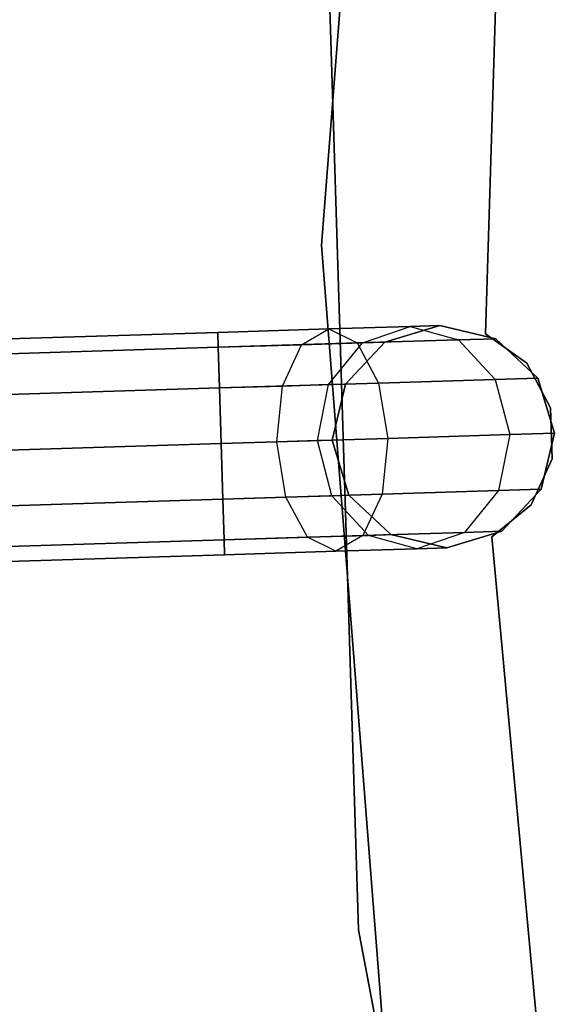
# Model space of a CAD drawing. Extents: x -129 to 129, y -127 to 130.
# Tile 178 of 188: x -59.72 to -54.9, y -5.59 to 3.26. Entities that reach past the tile are written whole.
import ezdxf

# ---------------------------------------------------------------- set-up
doc = ezdxf.new("R2010")
doc.units = 0
doc.header["$LTSCALE"] = 25.4
doc.layers.get('0').update_dxf_attribs({"linetype": 'CONTINUOUS'})

# ---------------------------------------------------------------- blocks, each defined once
blk = doc.blocks.new('NOME_B_PM2_STL')
at = {"color": 0}
for p, q in [((73.8904, 8.9168, 21.0779), (73.1886, 0, 21.0779)), ((73.1886, 0, 23.0779), (73.8904, 8.9168, 23.0779)), ((73.1886, 0, 23.0779), (73.8904, 8.9168, 23.0779)), ((73.8904, 8.9168, 21.0779), (73.1886, 0, 21.0779)), ((73.8904, 8.9168, 697.0779), (73.1886, 0, 697.0779)), ((73.1886, 0, 699.0779), (73.8904, 8.9168, 699.0779)), ((73.1886, 0, 699.0779), (73.8904, 8.9168, 699.0779)), ((73.8904, 8.9168, 697.0779), (73.1886, 0, 697.0779)), ((74.6644, -0.7971, 337.0779), (74.8187, 4.2137, 337.0779)), ((74.8187, 4.2137, 335.0779), (74.6644, -0.7971, 335.0779)), ((74.8187, 4.2137, 335.0779), (74.6644, -0.7971, 335.0779)), ((74.6644, -0.7971, 337.0779), (74.8187, 4.2137, 337.0779)), ((74.6644, -0.7971, 534.0779), (74.8187, 4.2137, 534.0779)), ((74.8187, 4.2137, 532.0779), (74.6644, -0.7971, 532.0779)), ((74.8187, 4.2137, 532.0779), (74.6644, -0.7971, 532.0779)), ((74.6644, -0.7971, 534.0779), (74.8187, 4.2137, 534.0779)), ((73.2494, 2.6311, 333.0779), (73.522, -6.1557, 333.0779)), ((73.522, -6.1557, 335.0779), (73.2494, 2.6311, 335.0779)), ((73.522, -6.1557, 335.0779), (73.2494, 2.6311, 335.0779)), ((73.2494, 2.6311, 333.0779), (73.522, -6.1557, 333.0779)), ((73.2494, 2.6311, 534.0779), (73.522, -6.1557, 534.0779)), ((73.522, -6.1557, 536.0779), (73.2494, 2.6311, 536.0779)), ((73.522, -6.1557, 536.0779), (73.2494, 2.6311, 536.0779)), ((73.2494, 2.6311, 534.0779), (73.522, -6.1557, 534.0779)), ((73.1886, 0, 21.0779), (73.8904, -8.9168, 21.0779)), ((73.8904, -8.9168, 23.0779), (73.1886, 0, 23.0779)), ((73.1886, 0, 23.0779), (73.1886, 0, 21.0779)), ((73.1886, 0, 23.0779), (73.1886, 0, 21.0779)), ((73.8904, -8.9168, 23.0779), (73.1886, 0, 23.0779)), ((73.1886, 0, 21.0779), (73.8904, -8.9168, 21.0779)), ((73.1886, 0, 697.0779), (73.8904, -8.9168, 697.0779)), ((73.8904, -8.9168, 699.0779), (73.1886, 0, 699.0779)), ((73.1886, 0, 699.0779), (73.1886, 0, 697.0779)), ((73.1886, 0, 699.0779), (73.1886, 0, 697.0779)), ((73.8904, -8.9168, 699.0779), (73.1886, 0, 699.0779)), ((73.1886, 0, 697.0779), (73.8904, -8.9168, 697.0779)), ((72.2553, -0.7844, 524.5779), (22.279, -2.3242, 524.5779)), ((72.2553, -0.7844, 524.5779), (22.279, -2.3242, 524.5779)), ((22.279, -2.3242, 344.5779), (72.2553, -0.7844, 344.5779)), ((22.279, -2.3242, 344.5779), (72.2553, -0.7844, 344.5779)), ((73.2549, -0.7536, 524.8458), (72.2553, -0.7844, 524.5779)), ((73.2549, -0.7536, 524.8458), (72.2553, -0.7844, 524.5779)), ((72.2553, -0.7844, 344.5779), (73.2549, -0.7536, 344.3099)), ((72.2553, -0.7844, 344.5779), (73.2549, -0.7536, 344.3099)), ((72.2553, -0.7844, 524.5779), (72.2595, -0.9183, 525.0779)), ((72.2595, -0.9183, 524.0779), (72.2553, -0.7844, 524.5779)), ((72.2553, -0.7844, 524.5779), (72.2595, -0.9183, 525.0779)), ((72.2595, -0.9183, 524.0779), (72.2553, -0.7844, 524.5779)), ((72.2553, -0.7844, 344.5779), (72.2595, -0.9183, 344.0779)), ((72.2595, -0.9183, 345.0779), (72.2553, -0.7844, 344.5779)), ((72.2553, -0.7844, 344.5779), (72.2595, -0.9183, 344.0779)), ((72.2595, -0.9183, 345.0779), (72.2553, -0.7844, 344.5779)), ((73.0091, -0.8952, 525.2788), (73.2549, -0.7536, 524.8458)), ((73.0091, -0.8952, 525.2788), (73.2549, -0.7536, 524.8458)), ((73.0091, -0.8952, 343.8769), (73.2549, -0.7536, 344.3099)), ((73.0091, -0.8952, 343.8769), (73.2549, -0.7536, 344.3099)), ((73.9866, -0.7311, 525.5779), (73.2549, -0.7536, 524.8458)), ((73.9866, -0.7311, 525.5779), (73.2549, -0.7536, 524.8458)), ((73.2549, -0.7536, 344.3099), (73.9866, -0.7311, 343.5779)), ((73.2549, -0.7536, 344.3099), (73.9866, -0.7311, 343.5779)), ((73.2549, -0.7536, 524.8458), (73.5089, -0.8798, 524.4128)), ((73.2549, -0.7536, 524.8458), (73.5089, -0.8798, 524.4128)), ((73.2549, -0.7536, 344.3099), (73.5089, -0.8798, 344.7429)), ((73.2549, -0.7536, 344.3099), (73.5089, -0.8798, 344.7429)), ((73.5579, -0.8783, 525.8279), (73.9866, -0.7311, 525.5779)), ((73.5579, -0.8783, 525.8279), (73.9866, -0.7311, 525.5779)), ((73.5579, -0.8783, 343.3279), (73.9866, -0.7311, 343.5779)), ((73.5579, -0.8783, 343.3279), (73.9866, -0.7311, 343.5779)), ((74.2544, -0.7228, 534.0779), (73.7587, -0.8722, 534.0779)), ((73.7587, -0.8722, 335.0779), (74.2544, -0.7228, 335.0779)), ((74.2544, -0.7228, 534.0779), (73.7587, -0.8722, 534.0779)), ((74.2544, -0.7228, 526.5779), (73.7587, -0.8722, 526.5779)), ((74.2544, -0.7228, 526.5779), (73.7587, -0.8722, 526.5779)), ((74.2544, -0.7228, 342.5779), (73.7587, -0.8722, 342.5779)), ((74.2544, -0.7228, 342.5779), (73.7587, -0.8722, 342.5779)), ((73.7587, -0.8722, 335.0779), (74.2544, -0.7228, 335.0779)), ((74.2544, -0.7228, 526.5779), (73.9866, -0.7311, 525.5779)), ((74.2544, -0.7228, 526.5779), (73.9866, -0.7311, 525.5779)), ((73.9866, -0.7311, 343.5779), (74.2544, -0.7228, 342.5779)), ((73.9866, -0.7311, 343.5779), (74.2544, -0.7228, 342.5779)), ((73.9866, -0.7311, 525.5779), (74.4235, -0.8517, 525.3279)), ((73.9866, -0.7311, 525.5779), (74.4235, -0.8517, 525.3279)), ((73.9866, -0.7311, 343.5779), (74.4235, -0.8517, 343.8279)), ((73.9866, -0.7311, 343.5779), (74.4235, -0.8517, 343.8279)), ((74.7583, -0.8414, 534.0779), (74.2544, -0.7228, 534.0779)), ((74.2544, -0.7228, 335.0779), (74.7583, -0.8414, 335.0779)), ((74.2544, -0.7228, 534.0779), (74.2544, -0.7228, 526.5779)), ((74.7583, -0.8414, 534.0779), (74.2544, -0.7228, 534.0779)), ((74.7583, -0.8414, 526.5779), (74.2544, -0.7228, 526.5779)), ((74.2544, -0.7228, 534.0779), (74.2544, -0.7228, 526.5779)), ((74.7583, -0.8414, 526.5779), (74.2544, -0.7228, 526.5779)), ((74.7583, -0.8414, 342.5779), (74.2544, -0.7228, 342.5779)), ((74.2544, -0.7228, 342.5779), (74.2544, -0.7228, 335.0779)), ((74.7583, -0.8414, 342.5779), (74.2544, -0.7228, 342.5779)), ((74.2544, -0.7228, 335.0779), (74.7583, -0.8414, 335.0779)), ((74.2544, -0.7228, 342.5779), (74.2544, -0.7228, 335.0779)), ((73.5089, -0.8798, 524.4128), (72.2595, -0.9183, 524.0779)), ((73.5089, -0.8798, 524.4128), (72.2595, -0.9183, 524.0779)), ((72.2595, -0.9183, 345.0779), (73.5089, -0.8798, 344.7429)), ((72.2595, -0.9183, 345.0779), (73.5089, -0.8798, 344.7429)), ((73.5579, -0.8783, 525.8279), (73.0091, -0.8952, 525.2788)), ((73.5579, -0.8783, 525.8279), (73.0091, -0.8952, 525.2788)), ((73.0091, -0.8952, 343.8769), (73.5579, -0.8783, 343.3279)), ((73.0091, -0.8952, 343.8769), (73.5579, -0.8783, 343.3279)), ((73.2523, -1.254, 526.0109), (73.5579, -0.8783, 525.8279)), ((73.2523, -1.254, 526.0109), (73.5579, -0.8783, 525.8279)), ((73.2523, -1.254, 343.1448), (73.5579, -0.8783, 343.3279)), ((73.2523, -1.254, 343.1448), (73.5579, -0.8783, 343.3279)), ((73.7587, -0.8722, 534.0779), (73.4042, -1.2493, 534.0779)), ((73.4042, -1.2493, 335.0779), (73.7587, -0.8722, 335.0779)), ((73.7587, -0.8722, 534.0779), (73.4042, -1.2493, 534.0779)), ((73.7587, -0.8722, 526.5779), (73.4042, -1.2493, 526.5779)), ((73.7587, -0.8722, 526.5779), (73.4042, -1.2493, 526.5779)), ((73.7587, -0.8722, 342.5779), (73.4042, -1.2493, 342.5779)), ((73.7587, -0.8722, 342.5779), (73.4042, -1.2493, 342.5779)), ((73.4042, -1.2493, 335.0779), (73.7587, -0.8722, 335.0779)), ((74.4235, -0.8517, 525.3279), (73.5089, -0.8798, 524.4128)), ((74.4235, -0.8517, 525.3279), (73.5089, -0.8798, 524.4128)), ((73.5089, -0.8798, 344.7429), (74.4235, -0.8517, 343.8279)), ((73.5089, -0.8798, 344.7429), (74.4235, -0.8517, 343.8279)), ((73.5089, -0.8798, 524.4128), (73.7031, -1.2401, 524.0958)), ((73.5089, -0.8798, 524.4128), (73.7031, -1.2401, 524.0958)), ((73.5089, -0.8798, 344.7429), (73.7031, -1.2401, 345.0599)), ((73.5089, -0.8798, 344.7429), (73.7031, -1.2401, 345.0599)), ((73.7587, -0.8722, 526.5779), (73.5579, -0.8783, 525.8279)), ((73.7587, -0.8722, 526.5779), (73.5579, -0.8783, 525.8279)), ((73.5579, -0.8783, 343.3279), (73.7587, -0.8722, 342.5779)), ((73.5579, -0.8783, 343.3279), (73.7587, -0.8722, 342.5779)), ((73.7587, -0.8722, 534.0779), (73.7587, -0.8722, 526.5779)), ((73.7587, -0.8722, 534.0779), (73.7587, -0.8722, 526.5779)), ((73.7587, -0.8722, 342.5779), (73.7587, -0.8722, 335.0779)), ((73.7587, -0.8722, 342.5779), (73.7587, -0.8722, 335.0779)), ((74.7583, -0.8414, 526.5779), (74.4235, -0.8517, 525.3279)), ((74.7583, -0.8414, 526.5779), (74.4235, -0.8517, 525.3279)), ((74.4235, -0.8517, 343.8279), (74.7583, -0.8414, 342.5779)), ((74.4235, -0.8517, 343.8279), (74.7583, -0.8414, 342.5779)), ((74.4235, -0.8517, 525.3279), (74.7516, -1.2078, 525.1448)), ((74.4235, -0.8517, 525.3279), (74.7516, -1.2078, 525.1448)), ((74.4235, -0.8517, 343.8279), (74.7516, -1.2078, 344.0109)), ((74.4235, -0.8517, 343.8279), (74.7516, -1.2078, 344.0109)), ((75.036, -1.0619, 337.0779), (74.6644, -0.7971, 337.0779)), ((74.6644, -0.7971, 337.0779), (74.6644, -0.7971, 335.0779)), ((74.6644, -0.7971, 335.0779), (75.036, -1.0619, 335.0779)), ((74.6644, -0.7971, 337.0779), (74.6644, -0.7971, 335.0779)), ((74.6644, -0.7971, 335.0779), (75.036, -1.0619, 335.0779)), ((75.036, -1.0619, 337.0779), (74.6644, -0.7971, 337.0779)), ((75.036, -1.0619, 534.0779), (74.6644, -0.7971, 534.0779)), ((74.6644, -0.7971, 534.0779), (74.6644, -0.7971, 532.0779)), ((74.6644, -0.7971, 532.0779), (75.036, -1.0619, 532.0779)), ((74.6644, -0.7971, 534.0779), (74.6644, -0.7971, 532.0779)), ((74.6644, -0.7971, 532.0779), (75.036, -1.0619, 532.0779)), ((75.036, -1.0619, 534.0779), (74.6644, -0.7971, 534.0779)), ((75.1354, -1.1959, 534.0779), (74.7583, -0.8414, 534.0779)), ((74.7583, -0.8414, 335.0779), (75.1354, -1.1959, 335.0779)), ((74.7583, -0.8414, 534.0779), (74.7583, -0.8414, 526.5779)), ((75.1354, -1.1959, 534.0779), (74.7583, -0.8414, 534.0779)), ((75.1354, -1.1959, 526.5779), (74.7583, -0.8414, 526.5779)), ((74.7583, -0.8414, 534.0779), (74.7583, -0.8414, 526.5779)), ((75.1354, -1.1959, 526.5779), (74.7583, -0.8414, 526.5779)), ((75.1354, -1.1959, 342.5779), (74.7583, -0.8414, 342.5779)), ((74.7583, -0.8414, 342.5779), (74.7583, -0.8414, 335.0779)), ((75.1354, -1.1959, 342.5779), (74.7583, -0.8414, 342.5779)), ((74.7583, -0.8414, 335.0779), (75.1354, -1.1959, 335.0779)), ((74.7583, -0.8414, 342.5779), (74.7583, -0.8414, 335.0779)), ((72.2595, -0.9183, 525.0779), (22.2832, -2.4581, 525.0779)), ((72.2595, -0.9183, 525.0779), (22.2832, -2.4581, 525.0779)), ((72.2595, -0.9183, 524.0779), (22.2832, -2.4581, 524.0779)), ((72.2595, -0.9183, 524.0779), (22.2832, -2.4581, 524.0779)), ((22.2832, -2.4581, 344.0779), (72.2595, -0.9183, 344.0779)), ((22.2832, -2.4581, 344.0779), (72.2595, -0.9183, 344.0779)), ((22.2832, -2.4581, 345.0779), (72.2595, -0.9183, 345.0779)), ((22.2832, -2.4581, 345.0779), (72.2595, -0.9183, 345.0779)), ((73.0091, -0.8952, 525.2788), (72.2595, -0.9183, 525.0779)), ((73.0091, -0.8952, 525.2788), (72.2595, -0.9183, 525.0779)), ((72.2595, -0.9183, 344.0779), (73.0091, -0.8952, 343.8769)), ((72.2595, -0.9183, 344.0779), (73.0091, -0.8952, 343.8769)), ((72.2595, -0.9183, 525.0779), (72.2707, -1.2842, 525.4439)), ((72.2707, -1.2842, 523.7119), (72.2595, -0.9183, 524.0779)), ((72.2595, -0.9183, 525.0779), (72.2707, -1.2842, 525.4439)), ((72.2707, -1.2842, 523.7119), (72.2595, -0.9183, 524.0779)), ((72.2595, -0.9183, 344.0779), (72.2707, -1.2842, 343.7118)), ((72.2707, -1.2842, 345.4439), (72.2595, -0.9183, 345.0779)), ((72.2595, -0.9183, 344.0779), (72.2707, -1.2842, 343.7118)), ((72.2707, -1.2842, 345.4439), (72.2595, -0.9183, 345.0779)), ((72.8374, -1.2667, 525.5958), (73.0091, -0.8952, 525.2788)), ((72.8374, -1.2667, 525.5958), (73.0091, -0.8952, 525.2788)), ((72.8374, -1.2667, 343.5599), (73.0091, -0.8952, 343.8769)), ((72.8374, -1.2667, 343.5599), (73.0091, -0.8952, 343.8769)), ((75.2513, -1.4643, 337.0779), (75.036, -1.0619, 337.0779)), ((75.036, -1.0619, 337.0779), (75.036, -1.0619, 335.0779)), ((75.036, -1.0619, 335.0779), (75.2513, -1.4643, 335.0779)), ((75.036, -1.0619, 337.0779), (75.036, -1.0619, 335.0779)), ((75.036, -1.0619, 335.0779), (75.2513, -1.4643, 335.0779)), ((75.2513, -1.4643, 337.0779), (75.036, -1.0619, 337.0779)), ((75.2513, -1.4643, 534.0779), (75.036, -1.0619, 534.0779)), ((75.036, -1.0619, 534.0779), (75.036, -1.0619, 532.0779)), ((75.036, -1.0619, 532.0779), (75.2513, -1.4643, 532.0779)), ((75.036, -1.0619, 534.0779), (75.036, -1.0619, 532.0779)), ((75.036, -1.0619, 532.0779), (75.2513, -1.4643, 532.0779)), ((75.2513, -1.4643, 534.0779), (75.036, -1.0619, 534.0779)), ((74.7516, -1.2078, 525.1448), (73.7031, -1.2401, 524.0958)), ((74.7516, -1.2078, 525.1448), (73.7031, -1.2401, 524.0958)), ((73.7031, -1.2401, 345.0599), (74.7516, -1.2078, 344.0109)), ((73.7031, -1.2401, 345.0599), (74.7516, -1.2078, 344.0109)), ((75.1354, -1.1959, 526.5779), (74.7516, -1.2078, 525.1448)), ((75.1354, -1.1959, 526.5779), (74.7516, -1.2078, 525.1448)), ((74.7516, -1.2078, 344.0109), (75.1354, -1.1959, 342.5779)), ((74.7516, -1.2078, 344.0109), (75.1354, -1.1959, 342.5779)), ((74.7516, -1.2078, 525.1448), (74.883, -1.7039, 525.0779)), ((74.7516, -1.2078, 525.1448), (74.883, -1.7039, 525.0779)), ((74.7516, -1.2078, 344.0109), (74.883, -1.7039, 344.0779)), ((74.7516, -1.2078, 344.0109), (74.883, -1.7039, 344.0779)), ((75.2847, -1.6916, 534.0779), (75.1354, -1.1959, 534.0779)), ((75.1354, -1.1959, 335.0779), (75.2847, -1.6916, 335.0779)), ((75.1354, -1.1959, 534.0779), (75.1354, -1.1959, 526.5779)), ((75.2847, -1.6916, 534.0779), (75.1354, -1.1959, 534.0779)), ((75.2847, -1.6916, 526.5779), (75.1354, -1.1959, 526.5779)), ((75.1354, -1.1959, 534.0779), (75.1354, -1.1959, 526.5779)), ((75.2847, -1.6916, 526.5779), (75.1354, -1.1959, 526.5779)), ((75.2847, -1.6916, 342.5779), (75.1354, -1.1959, 342.5779)), ((75.1354, -1.1959, 342.5779), (75.1354, -1.1959, 335.0779)), ((75.2847, -1.6916, 342.5779), (75.1354, -1.1959, 342.5779)), ((75.1354, -1.1959, 335.0779), (75.2847, -1.6916, 335.0779)), ((75.1354, -1.1959, 342.5779), (75.1354, -1.1959, 335.0779)), ((72.2707, -1.2842, 525.4439), (22.2944, -2.8239, 525.4439)), ((72.2707, -1.2842, 525.4439), (22.2944, -2.8239, 525.4439)), ((72.2707, -1.2842, 523.7119), (22.2944, -2.8239, 523.7119)), ((72.2707, -1.2842, 523.7119), (22.2944, -2.8239, 523.7119)), ((22.2944, -2.8239, 343.7118), (72.2707, -1.2842, 343.7118)), ((22.2944, -2.8239, 343.7118), (72.2707, -1.2842, 343.7118)), ((22.2944, -2.8239, 345.4439), (72.2707, -1.2842, 345.4439)), ((22.2944, -2.8239, 345.4439), (72.2707, -1.2842, 345.4439)), ((73.7031, -1.2401, 524.0958), (72.2707, -1.2842, 523.7119)), ((73.7031, -1.2401, 524.0958), (72.2707, -1.2842, 523.7119)), ((72.2707, -1.2842, 345.4439), (73.7031, -1.2401, 345.0599)), ((72.2707, -1.2842, 345.4439), (73.7031, -1.2401, 345.0599)), ((72.8374, -1.2667, 525.5958), (72.2707, -1.2842, 525.4439)), ((72.8374, -1.2667, 525.5958), (72.2707, -1.2842, 525.4439)), ((72.2707, -1.2842, 343.7118), (72.8374, -1.2667, 343.5599)), ((72.2707, -1.2842, 343.7118), (72.8374, -1.2667, 343.5599)), ((72.2707, -1.2842, 525.4439), (72.2861, -1.784, 525.5779)), ((72.2861, -1.784, 523.5779), (72.2707, -1.2842, 523.7119)), ((72.2707, -1.2842, 525.4439), (72.2861, -1.784, 525.5779)), ((72.2861, -1.784, 523.5779), (72.2707, -1.2842, 523.7119)), ((72.2707, -1.2842, 343.7118), (72.2861, -1.784, 343.5779)), ((72.2861, -1.784, 345.5779), (72.2707, -1.2842, 345.4439)), ((72.2707, -1.2842, 343.7118), (72.2861, -1.784, 343.5779)), ((72.2861, -1.784, 345.5779), (72.2707, -1.2842, 345.4439)), ((72.7859, -1.7686, 525.7119), (72.8374, -1.2667, 525.5958)), ((72.7859, -1.7686, 525.7119), (72.8374, -1.2667, 525.5958)), ((72.7859, -1.7686, 343.4439), (72.8374, -1.2667, 343.5599)), ((72.7859, -1.7686, 343.4439), (72.8374, -1.2667, 343.5599)), ((73.2523, -1.254, 526.0109), (72.8374, -1.2667, 525.5958)), ((73.2523, -1.254, 526.0109), (72.8374, -1.2667, 525.5958)), ((72.8374, -1.2667, 343.5599), (73.2523, -1.254, 343.1448)), ((72.8374, -1.2667, 343.5599), (73.2523, -1.254, 343.1448)), ((73.1517, -1.7573, 526.0779), (73.2523, -1.254, 526.0109)), ((73.1517, -1.7573, 526.0779), (73.2523, -1.254, 526.0109)), ((73.1517, -1.7573, 343.0779), (73.2523, -1.254, 343.1448)), ((73.1517, -1.7573, 343.0779), (73.2523, -1.254, 343.1448)), ((73.4042, -1.2493, 526.5779), (73.2523, -1.254, 526.0109)), ((73.4042, -1.2493, 526.5779), (73.2523, -1.254, 526.0109)), ((73.2523, -1.254, 343.1448), (73.4042, -1.2493, 342.5779)), ((73.2523, -1.254, 343.1448), (73.4042, -1.2493, 342.5779)), ((73.4042, -1.2493, 534.0779), (73.2856, -1.7532, 534.0779)), ((73.2856, -1.7532, 335.0779), (73.4042, -1.2493, 335.0779)), ((73.4042, -1.2493, 534.0779), (73.2856, -1.7532, 534.0779)), ((73.4042, -1.2493, 526.5779), (73.2856, -1.7532, 526.5779)), ((73.4042, -1.2493, 526.5779), (73.2856, -1.7532, 526.5779)), ((73.4042, -1.2493, 342.5779), (73.2856, -1.7532, 342.5779)), ((73.4042, -1.2493, 342.5779), (73.2856, -1.7532, 342.5779)), ((73.2856, -1.7532, 335.0779), (73.4042, -1.2493, 335.0779)), ((73.4042, -1.2493, 534.0779), (73.4042, -1.2493, 526.5779)), ((73.4042, -1.2493, 534.0779), (73.4042, -1.2493, 526.5779)), ((73.4042, -1.2493, 342.5779), (73.4042, -1.2493, 335.0779)), ((73.4042, -1.2493, 342.5779), (73.4042, -1.2493, 335.0779)), ((73.7031, -1.2401, 524.0958), (73.7854, -1.7378, 523.9798)), ((73.7031, -1.2401, 524.0958), (73.7854, -1.7378, 523.9798)), ((73.7031, -1.2401, 345.0599), (73.7854, -1.7378, 345.1759)), ((73.7031, -1.2401, 345.0599), (73.7854, -1.7378, 345.1759)), ((75.2654, -1.9205, 337.0779), (75.2513, -1.4643, 337.0779)), ((75.2513, -1.4643, 337.0779), (75.2513, -1.4643, 335.0779)), ((75.2513, -1.4643, 335.0779), (75.2654, -1.9205, 335.0779)), ((75.2513, -1.4643, 337.0779), (75.2513, -1.4643, 335.0779)), ((75.2513, -1.4643, 335.0779), (75.2654, -1.9205, 335.0779)), ((75.2654, -1.9205, 337.0779), (75.2513, -1.4643, 337.0779)), ((75.2654, -1.9205, 534.0779), (75.2513, -1.4643, 534.0779)), ((75.2513, -1.4643, 534.0779), (75.2513, -1.4643, 532.0779)), ((75.2513, -1.4643, 532.0779), (75.2654, -1.9205, 532.0779)), ((75.2513, -1.4643, 534.0779), (75.2513, -1.4643, 532.0779)), ((75.2513, -1.4643, 532.0779), (75.2654, -1.9205, 532.0779)), ((75.2654, -1.9205, 534.0779), (75.2513, -1.4643, 534.0779)), ((73.7854, -1.7378, 523.9798), (72.2861, -1.784, 523.5779)), ((73.7854, -1.7378, 523.9798), (72.2861, -1.784, 523.5779)), ((72.2861, -1.784, 345.5779), (73.7854, -1.7378, 345.1759)), ((72.2861, -1.784, 345.5779), (73.7854, -1.7378, 345.1759)), ((72.2861, -1.784, 525.5779), (72.7859, -1.7686, 525.7119)), ((72.2861, -1.784, 525.5779), (72.7859, -1.7686, 525.7119)), ((72.7859, -1.7686, 343.4439), (72.2861, -1.784, 343.5779)), ((72.7859, -1.7686, 343.4439), (72.2861, -1.784, 343.5779)), ((72.7859, -1.7686, 525.7119), (73.1517, -1.7573, 526.0779)), ((72.7859, -1.7686, 525.7119), (73.1517, -1.7573, 526.0779)), ((73.1517, -1.7573, 343.0779), (72.7859, -1.7686, 343.4439)), ((73.1517, -1.7573, 343.0779), (72.7859, -1.7686, 343.4439)), ((72.8682, -2.2663, 525.5958), (72.7859, -1.7686, 525.7119)), ((72.8682, -2.2663, 525.5958), (72.7859, -1.7686, 525.7119)), ((72.8682, -2.2663, 343.5599), (72.7859, -1.7686, 343.4439)), ((72.8682, -2.2663, 343.5599), (72.7859, -1.7686, 343.4439)), ((73.1517, -1.7573, 526.0779), (73.2856, -1.7532, 526.5779)), ((73.1517, -1.7573, 526.0779), (73.2856, -1.7532, 526.5779)), ((73.2856, -1.7532, 342.5779), (73.1517, -1.7573, 343.0779)), ((73.2856, -1.7532, 342.5779), (73.1517, -1.7573, 343.0779)), ((73.2831, -2.2535, 526.0109), (73.1517, -1.7573, 526.0779)), ((73.2831, -2.2535, 526.0109), (73.1517, -1.7573, 526.0779)), ((73.2831, -2.2535, 343.1448), (73.1517, -1.7573, 343.0779)), ((73.2831, -2.2535, 343.1448), (73.1517, -1.7573, 343.0779)), ((73.2856, -1.7532, 534.0779), (73.435, -2.2488, 534.0779)), ((73.435, -2.2488, 335.0779), (73.2856, -1.7532, 335.0779)), ((73.2856, -1.7532, 534.0779), (73.435, -2.2488, 534.0779)), ((73.2856, -1.7532, 534.0779), (73.2856, -1.7532, 526.5779)), ((73.2856, -1.7532, 526.5779), (73.435, -2.2488, 526.5779)), ((73.2856, -1.7532, 534.0779), (73.2856, -1.7532, 526.5779)), ((73.2856, -1.7532, 526.5779), (73.435, -2.2488, 526.5779)), ((73.2856, -1.7532, 342.5779), (73.435, -2.2488, 342.5779)), ((73.2856, -1.7532, 342.5779), (73.435, -2.2488, 342.5779)), ((73.2856, -1.7532, 342.5779), (73.2856, -1.7532, 335.0779)), ((73.435, -2.2488, 335.0779), (73.2856, -1.7532, 335.0779)), ((73.2856, -1.7532, 342.5779), (73.2856, -1.7532, 335.0779)), ((73.7854, -1.7378, 523.9798), (73.7338, -2.2396, 524.0958)), ((73.7854, -1.7378, 523.9798), (73.7338, -2.2396, 524.0958)), ((73.7854, -1.7378, 345.1759), (73.7338, -2.2396, 345.0599)), ((73.7854, -1.7378, 345.1759), (73.7338, -2.2396, 345.0599)), ((74.883, -1.7039, 525.0779), (73.7854, -1.7378, 523.9798)), ((74.883, -1.7039, 525.0779), (73.7854, -1.7378, 523.9798)), ((73.7854, -1.7378, 345.1759), (74.883, -1.7039, 344.0779)), ((73.7854, -1.7378, 345.1759), (74.883, -1.7039, 344.0779)), ((74.883, -1.7039, 525.0779), (74.7824, -2.2073, 525.1448)), ((74.883, -1.7039, 525.0779), (74.7824, -2.2073, 525.1448)), ((74.883, -1.7039, 344.0779), (74.7824, -2.2073, 344.0109)), ((74.883, -1.7039, 344.0779), (74.7824, -2.2073, 344.0109)), ((75.2847, -1.6916, 526.5779), (74.883, -1.7039, 525.0779)), ((75.2847, -1.6916, 526.5779), (74.883, -1.7039, 525.0779)), ((74.883, -1.7039, 344.0779), (75.2847, -1.6916, 342.5779)), ((74.883, -1.7039, 344.0779), (75.2847, -1.6916, 342.5779)), ((75.1662, -2.1955, 534.0779), (75.2847, -1.6916, 534.0779)), ((75.2847, -1.6916, 335.0779), (75.1662, -2.1955, 335.0779)), ((75.1662, -2.1955, 526.5779), (75.2847, -1.6916, 526.5779)), ((75.1662, -2.1955, 534.0779), (75.2847, -1.6916, 534.0779)), ((75.1662, -2.1955, 526.5779), (75.2847, -1.6916, 526.5779)), ((75.1662, -2.1955, 342.5779), (75.2847, -1.6916, 342.5779)), ((75.2847, -1.6916, 335.0779), (75.1662, -2.1955, 335.0779)), ((75.1662, -2.1955, 342.5779), (75.2847, -1.6916, 342.5779)), ((75.2847, -1.6916, 534.0779), (75.2847, -1.6916, 526.5779)), ((75.2847, -1.6916, 534.0779), (75.2847, -1.6916, 526.5779)), ((75.2847, -1.6916, 342.5779), (75.2847, -1.6916, 335.0779)), ((75.2847, -1.6916, 342.5779), (75.2847, -1.6916, 335.0779)), ((72.2861, -1.784, 523.5779), (22.3098, -3.3237, 523.5779)), ((72.2861, -1.784, 525.5779), (22.3098, -3.3237, 525.5779)), ((72.2861, -1.784, 525.5779), (22.3098, -3.3237, 525.5779)), ((72.2861, -1.784, 523.5779), (22.3098, -3.3237, 523.5779)), ((22.3098, -3.3237, 345.5779), (72.2861, -1.784, 345.5779)), ((22.3098, -3.3237, 343.5779), (72.2861, -1.784, 343.5779)), ((22.3098, -3.3237, 343.5779), (72.2861, -1.784, 343.5779)), ((22.3098, -3.3237, 345.5779), (72.2861, -1.784, 345.5779)), ((72.3015, -2.2837, 523.7119), (72.2861, -1.784, 523.5779)), ((72.2861, -1.784, 525.5779), (72.3015, -2.2837, 525.4439)), ((72.3015, -2.2837, 523.7119), (72.2861, -1.784, 523.5779)), ((72.2861, -1.784, 525.5779), (72.3015, -2.2837, 525.4439)), ((72.3015, -2.2837, 345.4439), (72.2861, -1.784, 345.5779)), ((72.2861, -1.784, 343.5779), (72.3015, -2.2837, 343.7118)), ((72.3015, -2.2837, 345.4439), (72.2861, -1.784, 345.5779)), ((72.2861, -1.784, 343.5779), (72.3015, -2.2837, 343.7118)), ((75.0753, -2.3354, 337.0779), (75.2654, -1.9205, 337.0779)), ((75.2654, -1.9205, 335.0779), (75.0753, -2.3354, 335.0779)), ((75.2654, -1.9205, 335.0779), (75.0753, -2.3354, 335.0779)), ((75.0753, -2.3354, 337.0779), (75.2654, -1.9205, 337.0779)), ((75.0753, -2.3354, 534.0779), (75.2654, -1.9205, 534.0779)), ((75.2654, -1.9205, 532.0779), (75.0753, -2.3354, 532.0779)), ((75.2654, -1.9205, 532.0779), (75.0753, -2.3354, 532.0779)), ((75.0753, -2.3354, 534.0779), (75.2654, -1.9205, 534.0779)), ((75.2654, -1.9205, 337.0779), (75.2654, -1.9205, 335.0779)), ((75.2654, -1.9205, 337.0779), (75.2654, -1.9205, 335.0779)), ((75.2654, -1.9205, 534.0779), (75.2654, -1.9205, 532.0779)), ((75.2654, -1.9205, 534.0779), (75.2654, -1.9205, 532.0779)), ((74.7824, -2.2073, 525.1448), (73.7338, -2.2396, 524.0958)), ((74.7824, -2.2073, 525.1448), (73.7338, -2.2396, 524.0958)), ((73.7338, -2.2396, 345.0599), (74.7824, -2.2073, 344.0109)), ((73.7338, -2.2396, 345.0599), (74.7824, -2.2073, 344.0109)), ((74.7824, -2.2073, 525.1448), (74.4768, -2.5829, 525.3279)), ((74.7824, -2.2073, 525.1448), (74.4768, -2.5829, 525.3279)), ((74.7824, -2.2073, 344.0109), (74.4768, -2.5829, 343.8279)), ((74.7824, -2.2073, 344.0109), (74.4768, -2.5829, 343.8279)), ((75.1662, -2.1955, 526.5779), (74.7824, -2.2073, 525.1448)), ((75.1662, -2.1955, 526.5779), (74.7824, -2.2073, 525.1448)), ((74.7824, -2.2073, 344.0109), (75.1662, -2.1955, 342.5779)), ((74.7824, -2.2073, 344.0109), (75.1662, -2.1955, 342.5779)), ((74.8116, -2.5726, 534.0779), (75.1662, -2.1955, 534.0779)), ((75.1662, -2.1955, 335.0779), (74.8116, -2.5726, 335.0779)), ((74.8116, -2.5726, 534.0779), (75.1662, -2.1955, 534.0779)), ((74.8116, -2.5726, 526.5779), (75.1662, -2.1955, 526.5779)), ((74.8116, -2.5726, 526.5779), (75.1662, -2.1955, 526.5779)), ((74.8116, -2.5726, 342.5779), (75.1662, -2.1955, 342.5779)), ((74.8116, -2.5726, 342.5779), (75.1662, -2.1955, 342.5779)), ((75.1662, -2.1955, 335.0779), (74.8116, -2.5726, 335.0779)), ((75.1662, -2.1955, 534.0779), (75.1662, -2.1955, 526.5779)), ((75.1662, -2.1955, 534.0779), (75.1662, -2.1955, 526.5779)), ((75.1662, -2.1955, 342.5779), (75.1662, -2.1955, 335.0779)), ((75.1662, -2.1955, 342.5779), (75.1662, -2.1955, 335.0779)), ((72.3015, -2.2837, 523.7119), (22.3252, -3.8235, 523.7119)), ((72.3015, -2.2837, 523.7119), (22.3252, -3.8235, 523.7119)), ((72.3015, -2.2837, 525.4439), (22.3252, -3.8235, 525.4439)), ((72.3015, -2.2837, 525.4439), (22.3252, -3.8235, 525.4439)), ((22.3252, -3.8235, 345.4439), (72.3015, -2.2837, 345.4439)), ((22.3252, -3.8235, 345.4439), (72.3015, -2.2837, 345.4439)), ((22.3252, -3.8235, 343.7118), (72.3015, -2.2837, 343.7118)), ((22.3252, -3.8235, 343.7118), (72.3015, -2.2837, 343.7118)), ((73.7338, -2.2396, 524.0958), (72.3015, -2.2837, 523.7119)), ((73.7338, -2.2396, 524.0958), (72.3015, -2.2837, 523.7119)), ((72.3015, -2.2837, 345.4439), (73.7338, -2.2396, 345.0599)), ((72.3015, -2.2837, 345.4439), (73.7338, -2.2396, 345.0599)), ((72.8682, -2.2663, 525.5958), (72.3015, -2.2837, 525.4439)), ((72.8682, -2.2663, 525.5958), (72.3015, -2.2837, 525.4439)), ((72.3015, -2.2837, 343.7118), (72.8682, -2.2663, 343.5599)), ((72.3015, -2.2837, 343.7118), (72.8682, -2.2663, 343.5599)), ((72.3128, -2.6496, 524.0779), (72.3015, -2.2837, 523.7119)), ((72.3015, -2.2837, 525.4439), (72.3128, -2.6496, 525.0779)), ((72.3128, -2.6496, 524.0779), (72.3015, -2.2837, 523.7119)), ((72.3015, -2.2837, 525.4439), (72.3128, -2.6496, 525.0779)), ((72.3128, -2.6496, 345.0779), (72.3015, -2.2837, 345.4439)), ((72.3015, -2.2837, 343.7118), (72.3128, -2.6496, 344.0779)), ((72.3128, -2.6496, 345.0779), (72.3015, -2.2837, 345.4439)), ((72.3015, -2.2837, 343.7118), (72.3128, -2.6496, 344.0779)), ((73.2831, -2.2535, 526.0109), (72.8682, -2.2663, 525.5958)), ((73.2831, -2.2535, 526.0109), (72.8682, -2.2663, 525.5958)), ((72.8682, -2.2663, 343.5599), (73.2831, -2.2535, 343.1448)), ((72.8682, -2.2663, 343.5599), (73.2831, -2.2535, 343.1448)), ((73.0624, -2.6265, 525.2788), (72.8682, -2.2663, 525.5958)), ((73.0624, -2.6265, 525.2788), (72.8682, -2.2663, 525.5958)), ((73.0624, -2.6265, 343.8769), (72.8682, -2.2663, 343.5599)), ((73.0624, -2.6265, 343.8769), (72.8682, -2.2663, 343.5599)), ((73.435, -2.2488, 526.5779), (73.2831, -2.2535, 526.0109)), ((73.435, -2.2488, 526.5779), (73.2831, -2.2535, 526.0109)), ((73.2831, -2.2535, 343.1448), (73.435, -2.2488, 342.5779)), ((73.2831, -2.2535, 343.1448), (73.435, -2.2488, 342.5779)), ((73.6112, -2.6096, 525.8279), (73.2831, -2.2535, 526.0109)), ((73.6112, -2.6096, 525.8279), (73.2831, -2.2535, 526.0109)), ((73.6112, -2.6096, 343.3279), (73.2831, -2.2535, 343.1448)), ((73.6112, -2.6096, 343.3279), (73.2831, -2.2535, 343.1448)), ((73.435, -2.2488, 534.0779), (73.8121, -2.6034, 534.0779)), ((73.8121, -2.6034, 335.0779), (73.435, -2.2488, 335.0779)), ((73.435, -2.2488, 534.0779), (73.8121, -2.6034, 534.0779)), ((73.435, -2.2488, 534.0779), (73.435, -2.2488, 526.5779)), ((73.435, -2.2488, 526.5779), (73.8121, -2.6034, 526.5779)), ((73.435, -2.2488, 534.0779), (73.435, -2.2488, 526.5779)), ((73.435, -2.2488, 526.5779), (73.8121, -2.6034, 526.5779)), ((73.435, -2.2488, 342.5779), (73.8121, -2.6034, 342.5779)), ((73.435, -2.2488, 342.5779), (73.8121, -2.6034, 342.5779)), ((73.435, -2.2488, 342.5779), (73.435, -2.2488, 335.0779)), ((73.8121, -2.6034, 335.0779), (73.435, -2.2488, 335.0779)), ((73.435, -2.2488, 342.5779), (73.435, -2.2488, 335.0779)), ((73.7338, -2.2396, 524.0958), (73.5622, -2.6111, 524.4128)), ((73.7338, -2.2396, 524.0958), (73.5622, -2.6111, 524.4128)), ((73.7338, -2.2396, 345.0599), (73.5622, -2.6111, 344.7429)), ((73.7338, -2.2396, 345.0599), (73.5622, -2.6111, 344.7429)), ((74.7206, -2.6226, 337.0779), (75.0753, -2.3354, 337.0779)), ((75.0753, -2.3354, 335.0779), (74.7206, -2.6226, 335.0779)), ((75.0753, -2.3354, 335.0779), (74.7206, -2.6226, 335.0779)), ((74.7206, -2.6226, 337.0779), (75.0753, -2.3354, 337.0779)), ((74.7206, -2.6226, 534.0779), (75.0753, -2.3354, 534.0779)), ((75.0753, -2.3354, 532.0779), (74.7206, -2.6226, 532.0779)), ((75.0753, -2.3354, 532.0779), (74.7206, -2.6226, 532.0779)), ((74.7206, -2.6226, 534.0779), (75.0753, -2.3354, 534.0779)), ((75.0753, -2.3354, 337.0779), (75.0753, -2.3354, 335.0779)), ((75.0753, -2.3354, 337.0779), (75.0753, -2.3354, 335.0779)), ((75.0753, -2.3354, 534.0779), (75.0753, -2.3354, 532.0779)), ((75.0753, -2.3354, 534.0779), (75.0753, -2.3354, 532.0779)), ((72.3128, -2.6496, 524.0779), (22.3365, -4.1893, 524.0779)), ((72.3128, -2.6496, 524.0779), (22.3365, -4.1893, 524.0779)), ((72.3128, -2.6496, 525.0779), (22.3365, -4.1893, 525.0779)), ((72.3128, -2.6496, 525.0779), (22.3365, -4.1893, 525.0779)), ((22.3365, -4.1893, 345.0779), (72.3128, -2.6496, 345.0779)), ((22.3365, -4.1893, 345.0779), (72.3128, -2.6496, 345.0779)), ((22.3365, -4.1893, 344.0779), (72.3128, -2.6496, 344.0779)), ((22.3365, -4.1893, 344.0779), (72.3128, -2.6496, 344.0779)), ((73.5622, -2.6111, 524.4128), (72.3128, -2.6496, 524.0779)), ((73.5622, -2.6111, 524.4128), (72.3128, -2.6496, 524.0779)), ((72.3128, -2.6496, 345.0779), (73.5622, -2.6111, 344.7429)), ((72.3128, -2.6496, 345.0779), (73.5622, -2.6111, 344.7429)), ((73.0624, -2.6265, 525.2788), (72.3128, -2.6496, 525.0779)), ((73.0624, -2.6265, 525.2788), (72.3128, -2.6496, 525.0779)), ((72.3128, -2.6496, 344.0779), (73.0624, -2.6265, 343.8769)), ((72.3128, -2.6496, 344.0779), (73.0624, -2.6265, 343.8769)), ((72.3169, -2.7835, 524.5779), (72.3128, -2.6496, 524.0779)), ((72.3128, -2.6496, 525.0779), (72.3169, -2.7835, 524.5779)), ((72.3169, -2.7835, 524.5779), (72.3128, -2.6496, 524.0779)), ((72.3128, -2.6496, 525.0779), (72.3169, -2.7835, 524.5779)), ((72.3169, -2.7835, 344.5779), (72.3128, -2.6496, 345.0779)), ((72.3128, -2.6496, 344.0779), (72.3169, -2.7835, 344.5779)), ((72.3169, -2.7835, 344.5779), (72.3128, -2.6496, 345.0779)), ((72.3128, -2.6496, 344.0779), (72.3169, -2.7835, 344.5779)), ((73.6112, -2.6096, 525.8279), (73.0624, -2.6265, 525.2788)), ((73.6112, -2.6096, 525.8279), (73.0624, -2.6265, 525.2788)), ((73.0624, -2.6265, 343.8769), (73.6112, -2.6096, 343.3279)), ((73.0624, -2.6265, 343.8769), (73.6112, -2.6096, 343.3279)), ((73.3164, -2.7527, 524.8458), (73.0624, -2.6265, 525.2788)), ((73.3164, -2.7527, 524.8458), (73.0624, -2.6265, 525.2788)), ((73.3164, -2.7527, 344.3099), (73.0624, -2.6265, 343.8769)), ((73.3164, -2.7527, 344.3099), (73.0624, -2.6265, 343.8769)), ((73.5622, -2.6111, 524.4128), (73.3164, -2.7527, 524.8458)), ((73.5622, -2.6111, 524.4128), (73.3164, -2.7527, 524.8458)), ((73.5622, -2.6111, 344.7429), (73.3164, -2.7527, 344.3099)), ((73.5622, -2.6111, 344.7429), (73.3164, -2.7527, 344.3099)), ((74.4768, -2.5829, 525.3279), (73.5622, -2.6111, 524.4128)), ((74.4768, -2.5829, 525.3279), (73.5622, -2.6111, 524.4128)), ((73.5622, -2.6111, 344.7429), (74.4768, -2.5829, 343.8279)), ((73.5622, -2.6111, 344.7429), (74.4768, -2.5829, 343.8279)), ((73.8121, -2.6034, 526.5779), (73.6112, -2.6096, 525.8279)), ((73.8121, -2.6034, 526.5779), (73.6112, -2.6096, 525.8279)), ((73.6112, -2.6096, 343.3279), (73.8121, -2.6034, 342.5779)), ((73.6112, -2.6096, 343.3279), (73.8121, -2.6034, 342.5779)), ((74.0481, -2.7301, 525.5779), (73.6112, -2.6096, 525.8279)), ((74.0481, -2.7301, 525.5779), (73.6112, -2.6096, 525.8279)), ((74.0481, -2.7301, 343.5779), (73.6112, -2.6096, 343.3279)), ((74.0481, -2.7301, 343.5779), (73.6112, -2.6096, 343.3279)), ((73.8121, -2.6034, 534.0779), (74.316, -2.7219, 534.0779)), ((74.316, -2.7219, 335.0779), (73.8121, -2.6034, 335.0779)), ((73.8121, -2.6034, 534.0779), (74.316, -2.7219, 534.0779)), ((73.8121, -2.6034, 534.0779), (73.8121, -2.6034, 526.5779)), ((73.8121, -2.6034, 526.5779), (74.316, -2.7219, 526.5779)), ((73.8121, -2.6034, 534.0779), (73.8121, -2.6034, 526.5779)), ((73.8121, -2.6034, 526.5779), (74.316, -2.7219, 526.5779)), ((73.8121, -2.6034, 342.5779), (74.316, -2.7219, 342.5779)), ((73.8121, -2.6034, 342.5779), (74.316, -2.7219, 342.5779)), ((73.8121, -2.6034, 342.5779), (73.8121, -2.6034, 335.0779)), ((74.316, -2.7219, 335.0779), (73.8121, -2.6034, 335.0779)), ((73.8121, -2.6034, 342.5779), (73.8121, -2.6034, 335.0779)), ((74.4768, -2.5829, 525.3279), (74.0481, -2.7301, 525.5779)), ((74.4768, -2.5829, 525.3279), (74.0481, -2.7301, 525.5779)), ((74.4768, -2.5829, 343.8279), (74.0481, -2.7301, 343.5779)), ((74.4768, -2.5829, 343.8279), (74.0481, -2.7301, 343.5779)), ((74.316, -2.7219, 534.0779), (74.8116, -2.5726, 534.0779)), ((74.8116, -2.5726, 335.0779), (74.316, -2.7219, 335.0779)), ((74.316, -2.7219, 534.0779), (74.8116, -2.5726, 534.0779)), ((74.316, -2.7219, 526.5779), (74.8116, -2.5726, 526.5779)), ((74.316, -2.7219, 526.5779), (74.8116, -2.5726, 526.5779)), ((74.316, -2.7219, 342.5779), (74.8116, -2.5726, 342.5779)), ((74.316, -2.7219, 342.5779), (74.8116, -2.5726, 342.5779)), ((74.8116, -2.5726, 335.0779), (74.316, -2.7219, 335.0779)), ((74.8116, -2.5726, 526.5779), (74.4768, -2.5829, 525.3279)), ((74.8116, -2.5726, 526.5779), (74.4768, -2.5829, 525.3279)), ((74.4768, -2.5829, 343.8279), (74.8116, -2.5726, 342.5779)), ((74.4768, -2.5829, 343.8279), (74.8116, -2.5726, 342.5779)), ((75.1832, -7.6143, 337.0779), (74.7206, -2.6226, 337.0779)), ((74.7206, -2.6226, 337.0779), (74.7206, -2.6226, 335.0779)), ((74.7206, -2.6226, 335.0779), (75.1832, -7.6143, 335.0779)), ((74.7206, -2.6226, 337.0779), (74.7206, -2.6226, 335.0779)), ((74.7206, -2.6226, 335.0779), (75.1832, -7.6143, 335.0779)), ((75.1832, -7.6143, 337.0779), (74.7206, -2.6226, 337.0779)), ((75.1832, -7.6143, 534.0779), (74.7206, -2.6226, 534.0779)), ((74.7206, -2.6226, 534.0779), (74.7206, -2.6226, 532.0779)), ((74.7206, -2.6226, 532.0779), (75.1832, -7.6143, 532.0779)), ((74.7206, -2.6226, 534.0779), (74.7206, -2.6226, 532.0779)), ((74.7206, -2.6226, 532.0779), (75.1832, -7.6143, 532.0779)), ((75.1832, -7.6143, 534.0779), (74.7206, -2.6226, 534.0779)), ((74.8116, -2.5726, 534.0779), (74.8116, -2.5726, 526.5779)), ((74.8116, -2.5726, 534.0779), (74.8116, -2.5726, 526.5779)), ((74.8116, -2.5726, 342.5779), (74.8116, -2.5726, 335.0779)), ((74.8116, -2.5726, 342.5779), (74.8116, -2.5726, 335.0779)), ((74.0481, -2.7301, 525.5779), (73.3164, -2.7527, 524.8458)), ((74.0481, -2.7301, 525.5779), (73.3164, -2.7527, 524.8458)), ((73.3164, -2.7527, 344.3099), (74.0481, -2.7301, 343.5779)), ((73.3164, -2.7527, 344.3099), (74.0481, -2.7301, 343.5779)), ((74.316, -2.7219, 526.5779), (74.0481, -2.7301, 525.5779)), ((74.316, -2.7219, 526.5779), (74.0481, -2.7301, 525.5779)), ((74.0481, -2.7301, 343.5779), (74.316, -2.7219, 342.5779)), ((74.0481, -2.7301, 343.5779), (74.316, -2.7219, 342.5779)), ((74.316, -2.7219, 534.0779), (74.316, -2.7219, 526.5779)), ((74.316, -2.7219, 534.0779), (74.316, -2.7219, 526.5779)), ((74.316, -2.7219, 342.5779), (74.316, -2.7219, 335.0779)), ((74.316, -2.7219, 342.5779), (74.316, -2.7219, 335.0779)), ((72.3169, -2.7835, 524.5779), (22.3406, -4.3232, 524.5779)), ((72.3169, -2.7835, 524.5779), (22.3406, -4.3232, 524.5779)), ((22.3406, -4.3232, 344.5779), (72.3169, -2.7835, 344.5779)), ((22.3406, -4.3232, 344.5779), (72.3169, -2.7835, 344.5779)), ((73.3164, -2.7527, 524.8458), (72.3169, -2.7835, 524.5779)), ((73.3164, -2.7527, 524.8458), (72.3169, -2.7835, 524.5779)), ((72.3169, -2.7835, 344.5779), (73.3164, -2.7527, 344.3099)), ((72.3169, -2.7835, 344.5779), (73.3164, -2.7527, 344.3099)), ((73.522, -6.1557, 333.0779), (75.1425, -14.796, 333.0779)), ((75.1425, -14.796, 335.0779), (73.522, -6.1557, 335.0779)), ((73.522, -6.1557, 335.0779), (73.522, -6.1557, 333.0779)), ((73.522, -6.1557, 335.0779), (73.522, -6.1557, 333.0779)), ((75.1425, -14.796, 335.0779), (73.522, -6.1557, 335.0779)), ((73.522, -6.1557, 333.0779), (75.1425, -14.796, 333.0779)), ((73.522, -6.1557, 534.0779), (75.1425, -14.796, 534.0779)), ((75.1425, -14.796, 536.0779), (73.522, -6.1557, 536.0779)), ((73.522, -6.1557, 536.0779), (73.522, -6.1557, 534.0779)), ((73.522, -6.1557, 536.0779), (73.522, -6.1557, 534.0779)), ((75.1425, -14.796, 536.0779), (73.522, -6.1557, 536.0779)), ((73.522, -6.1557, 534.0779), (75.1425, -14.796, 534.0779))]:
    blk.add_line(p, q, dxfattribs=at)

msp = doc.modelspace()

# ---------------------------------------------------------------- block references
at = {"color": 253}
msp.add_blockref('NOME_B_PM2_STL', (-130.1886, 1.2338, -1724.8619), dxfattribs=at)

doc.saveas('drawing.dxf')
